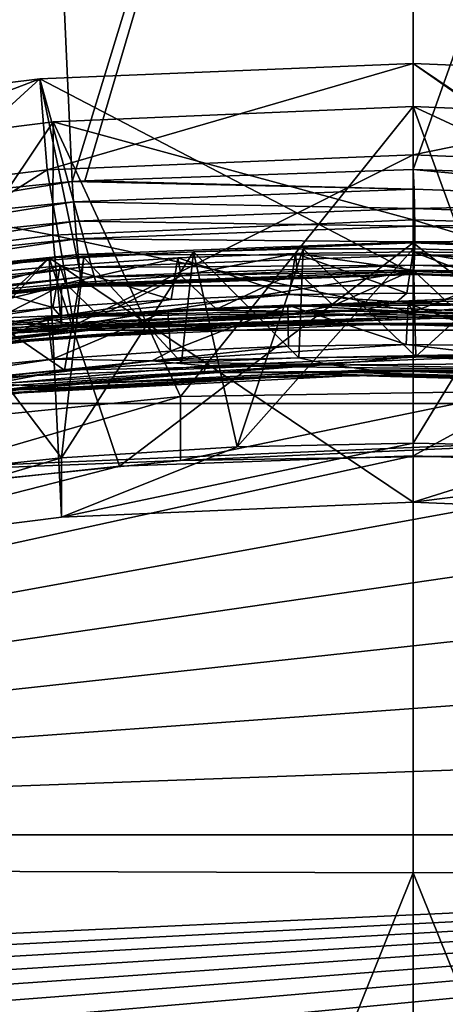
# Model space of a CAD drawing. Header units: metres. Extents: x -22 to 72, y -237 to 23.
# Tile 108 of 256: x -1.07 to 0.09, y -209.05 to -206.38. Entities that reach past the tile are written whole.
import ezdxf

# ---------------------------------------------------------------- set-up
doc = ezdxf.new("R2010")
doc.units = ezdxf.units.M
doc.layers.add('solid_509588_MEDIA_SW0001', color=7, linetype='CONTINUOUS')

msp = doc.modelspace()

# ---------------------------------------------------------------- linework, layer by layer
at = {"layer": 'solid_509588_MEDIA_SW0001'}
for points in [[(-2.690203, -202.120148, 291.405426), (-2.662854, -208.680145, 291.407227), (0, -202.125992, 291.443756)], [(-2.662854, -208.680145, 291.407227), (0, -208.688995, 291.443756), (0, -202.125992, 291.443756)], [(0, -202.125992, 291.443756), (2.671906, -208.680222, 291.406006), (2.698091, -202.120193, 291.404541)], [(0, -202.125992, 291.443756), (0, -208.688995, 291.443756), (2.671906, -208.680222, 291.406006)], [(-1.847379, -206.910583, 265.532288), (-2.110173, -203.798599, 265.408203), (-1.058999, -203.798325, 265.354279)], [(-1.780117, -206.901535, 265.527588), (-1.847379, -206.910583, 265.532288), (-1.058999, -203.798325, 265.354279)], [(-0.923151, -206.815353, 265.486755), (-1.780117, -206.901535, 265.527588), (-1.058999, -203.798325, 265.354279)], [(-0.923151, -206.815353, 265.486755), (-1.058999, -203.798325, 265.354279), (0, -203.798294, 265.349609)], [(-0.888824, -206.813019, 265.48587), (-0.923151, -206.815353, 265.486755), (0, -203.798294, 265.349609)], [(-0.888824, -206.813019, 265.48587), (0, -203.798294, 265.349609), (0, -206.782227, 265.482391)], [(0, -206.782227, 265.482391), (0, -203.798294, 265.349609), (1.059, -203.79834, 265.354279)], [(0.889024, -206.813034, 265.48587), (0, -206.782227, 265.482391), (1.059, -203.79834, 265.354279)], [(0, -206.495499, 269.872681), (-1.011018, -206.53688, 269.878479), (0, -207.064529, 265.823822)], [(-0.99054, -206.783615, 269.913177), (-1.011018, -206.53688, 269.878479), (0, -206.495499, 269.872681)], [(-0.99054, -206.783615, 269.913177), (0, -206.495499, 269.872681), (0, -206.743057, 269.907471)], [(0.85633, -207.094345, 265.826965), (0, -206.495499, 269.872681), (0, -207.064529, 265.823822)], [(0, -206.743057, 269.907471), (0, -206.495499, 269.872681), (1.011018, -206.53688, 269.878479)], [(0.889206, -207.096588, 265.82782), (1.011018, -206.53688, 269.878479), (0, -206.495499, 269.872681)], [(0.85633, -207.094345, 265.826965), (0.889206, -207.096588, 265.82782), (0, -206.495499, 269.872681)], [(-1.011018, -206.53688, 269.878479), (-2.016724, -206.661011, 269.895935), (-1.713928, -207.180054, 265.867615)], [(-1.975521, -206.905197, 269.930267), (-2.016724, -206.661011, 269.895935), (-1.011018, -206.53688, 269.878479)], [(-0.99054, -206.783615, 269.913177), (-1.975521, -206.905197, 269.930267), (-1.011018, -206.53688, 269.878479)], [(-1.011018, -206.53688, 269.878479), (-1.713928, -207.180054, 265.867615), (-0.894245, -207.096954, 265.827942)], [(-1.011018, -206.53688, 269.878479), (-0.857187, -207.094406, 265.826965), (0, -207.064529, 265.823822)], [(-1.011018, -206.53688, 269.878479), (-0.894245, -207.096954, 265.827942), (-0.857187, -207.094406, 265.826965)], [(0.99054, -206.783615, 269.913177), (0, -206.743057, 269.907471), (1.011018, -206.53688, 269.878479)], [(-0.629429, -207.39769, 274.543701), (-0.974722, -206.652908, 274.439026), (0, -206.611923, 274.433258)], [(0, -206.919312, 272.245972), (0, -206.611923, 274.433258), (-0.974722, -206.652908, 274.439026)], [(0.280786, -207.383011, 274.541626), (-0.629429, -207.39769, 274.543701), (0, -206.611923, 274.433258)], [(0.280786, -207.383011, 274.541626), (0, -206.611923, 274.433258), (0.974722, -206.652908, 274.439026)], [(0.709734, -206.941025, 272.249023), (0.974722, -206.652908, 274.439026), (0, -206.611923, 274.433258)], [(0.709734, -206.941025, 272.249023), (0, -206.611923, 274.433258), (0, -206.919312, 272.245972)], [(-1.535122, -207.488739, 274.556488), (-1.943911, -206.775787, 274.456299), (-0.974722, -206.652908, 274.439026)], [(-0.975268, -206.960342, 272.25174), (-0.974722, -206.652908, 274.439026), (-1.943911, -206.775787, 274.456299)], [(-0.629429, -207.39769, 274.543701), (-1.535122, -207.488739, 274.556488), (-0.974722, -206.652908, 274.439026)], [(-0.975268, -206.960342, 272.25174), (0, -206.919312, 272.245972), (-0.974722, -206.652908, 274.439026)], [(-0.918993, -207.205032, 270.477295), (-0.99054, -206.783615, 269.913177), (0, -206.743057, 269.907471)], [(-0.918993, -207.205032, 270.477295), (0, -206.743057, 269.907471), (0, -207.16861, 270.472198)], [(0, -207.16861, 270.472198), (0, -206.743057, 269.907471), (0.99054, -206.783615, 269.913177)], [(-0.975268, -206.960342, 272.25174), (-1.943911, -206.775787, 274.456299), (-1.943509, -207.08313, 272.269012)], [(0.002696, -206.835953, 265.48999), (-0.888824, -206.813019, 265.48587), (0, -206.782227, 265.482391)], [(0.914055, -206.869659, 265.494324), (0, -206.782227, 265.482391), (0.889024, -206.813034, 265.48587)], [(0.914055, -206.869659, 265.494324), (0.002696, -206.835953, 265.48999), (0, -206.782227, 265.482391)], [(-1.833225, -207.31424, 270.492645), (-1.975521, -206.905197, 269.930267), (-0.99054, -206.783615, 269.913177)], [(-1.833225, -207.31424, 270.492645), (-0.99054, -206.783615, 269.913177), (-0.918993, -207.205032, 270.477295)], [(0, -207.16861, 270.472198), (0.99054, -206.783615, 269.913177), (0.486927, -207.178818, 270.473633)], [(-1.839629, -206.965042, 265.539673), (-1.780117, -206.901535, 265.527588), (-0.923151, -206.815353, 265.486755)], [(-1.839629, -206.965042, 265.539673), (-0.923151, -206.815353, 265.486755), (-0.919265, -206.87001, 265.494446)], [(0.002696, -206.835953, 265.48999), (-0.923151, -206.815353, 265.486755), (-0.888824, -206.813019, 265.48587)], [(0.002696, -206.835953, 265.48999), (-0.919265, -206.87001, 265.494446), (-0.923151, -206.815353, 265.486755)], [(0.002696, -206.835953, 265.48999), (0.004223, -206.887955, 265.507385), (-0.919265, -206.87001, 265.494446)], [(0.914055, -206.869659, 265.494324), (0.004223, -206.887955, 265.507385), (0.002696, -206.835953, 265.48999)], [(-1.831163, -207.017151, 265.557007), (-1.839629, -206.965042, 265.539673), (-0.919265, -206.87001, 265.494446)], [(-1.831163, -207.017151, 265.557007), (-0.919265, -206.87001, 265.494446), (-0.915121, -206.922318, 265.512085)], [(0.004223, -206.887955, 265.507385), (-0.915121, -206.922318, 265.512085), (-0.919265, -206.87001, 265.494446)], [(0.004223, -206.887955, 265.507385), (0.004785, -206.936172, 265.534058), (-0.915121, -206.922318, 265.512085)], [(0.914055, -206.869659, 265.494324), (0.909935, -206.921967, 265.511963), (0.004223, -206.887955, 265.507385)], [(0.909935, -206.921967, 265.511963), (0.004785, -206.936172, 265.534058), (0.004223, -206.887955, 265.507385)], [(-1.8226, -207.065079, 265.583771), (-1.831163, -207.017151, 265.557007), (-0.915121, -206.922318, 265.512085)], [(-1.8226, -207.065079, 265.583771), (-0.915121, -206.922318, 265.512085), (-0.911015, -206.970474, 265.539063)], [(-0.975268, -206.960342, 272.25174), (0, -207.16954, 272.441498), (0, -206.919312, 272.245972)], [(0.004785, -206.936172, 265.534058), (-0.911015, -206.970474, 265.539063), (-0.915121, -206.922318, 265.512085)], [(0.004785, -206.936172, 265.534058), (0.004597, -206.978867, 265.569275), (-0.911015, -206.970474, 265.539063)], [(0.951974, -207.209595, 272.447113), (0, -206.919312, 272.245972), (0, -207.16954, 272.441498)], [(0.709734, -206.941025, 272.249023), (0, -206.919312, 272.245972), (0.951974, -207.209595, 272.447113)], [(0.905855, -206.970123, 265.53894), (0.004597, -206.978867, 265.569275), (0.004785, -206.936172, 265.534058)], [(0.909935, -206.921967, 265.511963), (0.905855, -206.970123, 265.53894), (0.004785, -206.936172, 265.534058)], [(-0.975268, -206.960342, 272.25174), (-1.943509, -207.08313, 272.269012), (-0.951974, -207.209595, 272.447113)], [(-0.975268, -206.960342, 272.25174), (-0.951974, -207.209595, 272.447113), (0, -207.16954, 272.441498)], [(-1.814233, -207.107208, 265.618988), (-1.8226, -207.065079, 265.583771), (-0.911015, -206.970474, 265.539063)], [(-1.814233, -207.107208, 265.618988), (-0.911015, -206.970474, 265.539063), (-0.907087, -207.012863, 265.574432)], [(-0.985584, -207.021759, 268.684357), (0, -206.9814, 268.67868), (-0.794472, -207.586716, 264.561829)], [(0, -207.684479, 268.777496), (0, -206.9814, 268.67868), (-0.985584, -207.021759, 268.684357)], [(0.004597, -206.978867, 265.569275), (-0.907087, -207.012863, 265.574432), (-0.911015, -206.970474, 265.539063)], [(0.004597, -206.978867, 265.569275), (0.003874, -207.014465, 265.611877), (-0.907087, -207.012863, 265.574432)], [(0, -206.9814, 268.67868), (0, -207.558365, 264.573273), (-0.794472, -207.586716, 264.561829)], [(0.985587, -207.021759, 268.684357), (0, -207.558365, 264.573273), (0, -206.9814, 268.67868)], [(0.951919, -207.724533, 268.783112), (0.985587, -207.021759, 268.684357), (0, -206.9814, 268.67868)], [(0, -207.684479, 268.777496), (0.951919, -207.724533, 268.783112), (0, -206.9814, 268.67868)], [(0.901952, -207.012512, 265.57431), (0.003874, -207.014465, 265.611877), (0.004597, -206.978867, 265.569275)], [(0.905855, -206.970123, 265.53894), (0.901952, -207.012512, 265.57431), (0.004597, -206.978867, 265.569275)], [(-0.985584, -207.021759, 268.684357), (-1.586738, -207.671799, 264.527466), (-1.964263, -207.142563, 268.701324)], [(-1.896882, -207.84436, 268.799957), (-0.985584, -207.021759, 268.684357), (-1.964263, -207.142563, 268.701324)], [(-1.896882, -207.84436, 268.799957), (-0.951922, -207.724533, 268.783112), (-0.985584, -207.021759, 268.684357)], [(-1.80635, -207.142075, 265.66153), (-1.814233, -207.107208, 265.618988), (-0.907087, -207.012863, 265.574432)], [(-1.80635, -207.142075, 265.66153), (-0.907087, -207.012863, 265.574432), (-0.903471, -207.048019, 265.617035)], [(-0.985584, -207.021759, 268.684357), (-0.794472, -207.586716, 264.561829), (-1.586738, -207.671799, 264.527466)], [(-1.336382, -207.057449, 270.146149), (-0.891874, -207.020828, 270.138092), (-0.951974, -207.564484, 269.921936)], [(-0.944017, -207.326752, 270.375061), (-0.891874, -207.020828, 270.138092), (-1.336382, -207.057449, 270.146149)], [(-0.951922, -207.724533, 268.783112), (0, -207.684479, 268.777496), (-0.985584, -207.021759, 268.684357)], [(-0.95512, -207.043671, 271.646698), (-0.940868, -207.091751, 271.296051), (-0.636934, -207.022385, 271.639496)], [(-0.95512, -207.043671, 271.646698), (-0.636934, -207.022385, 271.639496), (-0.655129, -207.134857, 271.594971)], [(-0.594841, -207.005676, 270.134033), (-0.476441, -207.534454, 269.917725), (-0.951974, -207.564484, 269.921936)], [(-0.891874, -207.020828, 270.138092), (-0.594841, -207.005676, 270.134033), (-0.951974, -207.564484, 269.921936)], [(-0.944017, -207.326752, 270.375061), (-0.626711, -207.305649, 270.367859), (-0.891874, -207.020828, 270.138092)], [(-0.636934, -207.022385, 271.639496), (-0.940868, -207.091751, 271.296051), (-0.62752, -207.071121, 271.289001)], [(0.003874, -207.014465, 265.611877), (-0.903471, -207.048019, 265.617035), (-0.907087, -207.012863, 265.574432)], [(0.003874, -207.014465, 265.611877), (0.002837, -207.041656, 265.660431), (-0.903471, -207.048019, 265.617035)], [(-0.626711, -207.305649, 270.367859), (-0.594841, -207.005676, 270.134033), (-0.891874, -207.020828, 270.138092)], [(-0.636934, -207.022385, 271.639496), (-0.335957, -207.121689, 271.588928), (-0.655129, -207.134857, 271.594971)], [(-0.636934, -207.022385, 271.639496), (-0.62752, -207.071121, 271.289001), (-0.31848, -207.009842, 271.633575)], [(-0.636934, -207.022385, 271.639496), (-0.31848, -207.009842, 271.633575), (-0.335957, -207.121689, 271.588928)], [(-0.31848, -207.009842, 271.633575), (-0.62752, -207.071121, 271.289001), (-0.313821, -207.05896, 271.283203)], [(-0.626711, -207.305649, 270.367859), (-0.309823, -207.293381, 270.361969), (-0.594841, -207.005676, 270.134033)], [(-0.594841, -207.005676, 270.134033), (-0.297486, -206.997955, 270.131042), (-0.476441, -207.534454, 269.917725)], [(-0.309823, -207.293381, 270.361969), (-0.297486, -206.997955, 270.131042), (-0.594841, -207.005676, 270.134033)], [(0, -206.99765, 270.12915), (0, -207.524445, 269.91629), (-0.476441, -207.534454, 269.917725)], [(-0.297486, -206.997955, 270.131042), (0, -206.99765, 270.12915), (-0.476441, -207.534454, 269.917725)], [(-0.31848, -207.009842, 271.633575), (-0.017117, -207.117355, 271.584167), (-0.335957, -207.121689, 271.588928)], [(-0.31848, -207.009842, 271.633575), (0, -207.055267, 271.278656), (0, -207.006042, 271.628937)], [(-0.31848, -207.009842, 271.633575), (0, -207.006042, 271.628937), (-0.017117, -207.117355, 271.584167)], [(-0.31848, -207.009842, 271.633575), (-0.313821, -207.05896, 271.283203), (0, -207.055267, 271.278656)], [(-0.309823, -207.293381, 270.361969), (0.007158, -207.289825, 270.3573), (-0.297486, -206.997955, 270.131042)], [(0.007158, -207.289825, 270.3573), (0, -206.99765, 270.12915), (-0.297486, -206.997955, 270.131042)], [(0.301584, -207.121872, 271.580688), (-0.017117, -207.117355, 271.584167), (0, -207.006042, 271.628937)], [(0.317974, -207.005615, 270.128235), (0, -207.524445, 269.91629), (0, -206.99765, 270.12915)], [(0.007158, -207.289825, 270.3573), (0.317974, -207.005615, 270.128235), (0, -206.99765, 270.12915)], [(0.476441, -207.534454, 269.917725), (0, -207.524445, 269.91629), (0.317974, -207.005615, 270.128235)], [(0, -207.006042, 271.628937), (0, -207.055267, 271.278656), (0.316586, -207.06015, 271.275269)], [(0.323524, -207.011124, 271.625488), (0, -207.006042, 271.628937), (0.316586, -207.06015, 271.275269)], [(0.301584, -207.121872, 271.580688), (0, -207.006042, 271.628937), (0.323524, -207.011124, 271.625488)], [(0.985587, -207.021759, 268.684357), (0.794473, -207.586716, 264.561829), (0, -207.558365, 264.573273)], [(0.89836, -207.047668, 265.616913), (0.002837, -207.041656, 265.660431), (0.003874, -207.014465, 265.611877)], [(0.901952, -207.012512, 265.57431), (0.89836, -207.047668, 265.616913), (0.003874, -207.014465, 265.611877)], [(0.007158, -207.289825, 270.3573), (0.324217, -207.294907, 270.353851), (0.317974, -207.005615, 270.128235)], [(-1.79922, -207.168503, 265.709869), (-1.80635, -207.142075, 265.66153), (-0.903471, -207.048019, 265.617035)], [(-1.79922, -207.168503, 265.709869), (-0.903471, -207.048019, 265.617035), (-0.90029, -207.074753, 265.665405)], [(-1.272939, -207.073715, 271.655182), (-1.253751, -207.12088, 271.304352), (-0.95512, -207.043671, 271.646698)], [(-1.272939, -207.073715, 271.655182), (-0.95512, -207.043671, 271.646698), (-0.974989, -207.156982, 271.602356)], [(-0.95512, -207.043671, 271.646698), (-1.253751, -207.12088, 271.304352), (-0.940868, -207.091751, 271.296051)], [(-0.95512, -207.043671, 271.646698), (-0.655129, -207.134857, 271.594971), (-0.974989, -207.156982, 271.602356)], [(0.002837, -207.041656, 265.660431), (-0.90029, -207.074753, 265.665405), (-0.903471, -207.048019, 265.617035)], [(0.002837, -207.041656, 265.660431), (0.001703, -207.059418, 265.713196), (-0.90029, -207.074753, 265.665405)], [(0.895202, -207.074402, 265.665283), (0.001703, -207.059418, 265.713196), (0.002837, -207.041656, 265.660431)], [(0.89836, -207.047668, 265.616913), (0.895202, -207.074402, 265.665283), (0.002837, -207.041656, 265.660431)], [(-1.793088, -207.185562, 265.76239), (-1.79922, -207.168503, 265.709869), (-0.90029, -207.074753, 265.665405)], [(-1.793088, -207.185562, 265.76239), (-0.90029, -207.074753, 265.665405), (-0.897653, -207.092163, 265.717865)], [(-1.336382, -207.057449, 270.146149), (-0.951974, -207.564484, 269.921936), (-1.425711, -207.614456, 269.928955)], [(-1.261855, -207.356796, 270.383545), (-0.944017, -207.326752, 270.375061), (-1.336382, -207.057449, 270.146149)], [(-1.272939, -207.073715, 271.655182), (-0.974989, -207.156982, 271.602356), (-1.294405, -207.188034, 271.611084)], [(-0.951974, -207.209595, 272.447113), (-0.951919, -207.098251, 273.239319), (0, -207.058212, 273.233704)], [(0, -207.16954, 272.441498), (-0.951974, -207.209595, 272.447113), (0, -207.058212, 273.233704)], [(0.951922, -207.098251, 273.239319), (0, -207.058212, 273.233704), (-0.951919, -207.098251, 273.239319)], [(-0.62752, -207.071121, 271.289001), (-0.940868, -207.091751, 271.296051), (-0.849686, -207.179672, 271.368011)], [(0.001703, -207.059418, 265.713196), (-0.897653, -207.092163, 265.717865), (-0.90029, -207.074753, 265.665405)], [(0.001703, -207.059418, 265.713196), (0.000687, -207.067123, 265.768311), (-0.897653, -207.092163, 265.717865)], [(0.000687, -207.067123, 265.768311), (-0.895648, -207.099655, 265.772675), (-0.897653, -207.092163, 265.717865)], [(-0.895648, -207.099655, 265.772675), (0, -207.064529, 265.823822), (-0.857187, -207.094406, 265.826965)], [(0.000687, -207.067123, 265.768311), (0, -207.064529, 265.823822), (-0.895648, -207.099655, 265.772675)], [(-0.62752, -207.071121, 271.289001), (-0.849686, -207.179672, 271.368011), (-0.532521, -207.161224, 271.361206)], [(-0.313821, -207.05896, 271.283203), (-0.62752, -207.071121, 271.289001), (-0.532521, -207.161224, 271.361206)], [(-0.313821, -207.05896, 271.283203), (-0.532521, -207.161224, 271.361206), (-0.215675, -207.15155, 271.355682)], [(-0.313821, -207.05896, 271.283203), (-0.215675, -207.15155, 271.355682), (0, -207.055267, 271.278656)], [(-0.215675, -207.15155, 271.355682), (0.101231, -207.150558, 271.351379), (0, -207.055267, 271.278656)], [(0.101231, -207.150558, 271.351379), (0.316586, -207.06015, 271.275269), (0, -207.055267, 271.278656)], [(0.951922, -207.098251, 273.239319), (0, -207.16954, 272.441498), (0, -207.058212, 273.233704)], [(0.000687, -207.067123, 265.768311), (0.85633, -207.094345, 265.826965), (0, -207.064529, 265.823822)], [(0.892583, -207.091812, 265.717773), (0.000687, -207.067123, 265.768311), (0.001703, -207.059418, 265.713196)], [(0.000687, -207.067123, 265.768311), (0.889206, -207.096588, 265.82782), (0.85633, -207.094345, 265.826965)], [(0.890595, -207.099304, 265.772552), (0.889206, -207.096588, 265.82782), (0.000687, -207.067123, 265.768311)], [(0.892583, -207.091812, 265.717773), (0.890595, -207.099304, 265.772552), (0.000687, -207.067123, 265.768311)], [(0.895202, -207.074402, 265.665283), (0.892583, -207.091812, 265.717773), (0.001703, -207.059418, 265.713196)], [(-1.943509, -207.08313, 272.269012), (-1.896955, -207.329422, 272.463959), (-0.951974, -207.209595, 272.447113)], [(-1.896955, -207.329422, 272.463959), (-1.896874, -207.218079, 273.256165), (-0.951919, -207.098251, 273.239319)], [(-0.951974, -207.209595, 272.447113), (-1.896955, -207.329422, 272.463959), (-0.951919, -207.098251, 273.239319)], [(0.951922, -207.098251, 273.239319), (-0.951919, -207.098251, 273.239319), (-1.896874, -207.218079, 273.256165)], [(1.896882, -207.218079, 273.256165), (0.951922, -207.098251, 273.239319), (-1.896874, -207.218079, 273.256165)], [(-1.788165, -207.192703, 265.817261), (-1.793088, -207.185562, 265.76239), (-0.897653, -207.092163, 265.717865)], [(-1.788165, -207.192703, 265.817261), (-0.897653, -207.092163, 265.717865), (-0.895648, -207.099655, 265.772675)], [(-1.788165, -207.192703, 265.817261), (-0.894245, -207.096954, 265.827942), (-1.713928, -207.180054, 265.867615)], [(-1.788165, -207.192703, 265.817261), (-0.895648, -207.099655, 265.772675), (-0.894245, -207.096954, 265.827942)], [(-0.940868, -207.091751, 271.296051), (-1.253751, -207.12088, 271.304352), (-1.167637, -207.207077, 271.376099)], [(-0.940868, -207.091751, 271.296051), (-1.167637, -207.207077, 271.376099), (-0.849686, -207.179672, 271.368011)], [(-0.895648, -207.099655, 265.772675), (-0.857187, -207.094406, 265.826965), (-0.894245, -207.096954, 265.827942)], [(0.951974, -207.209595, 272.447113), (0, -207.16954, 272.441498), (0.951922, -207.098251, 273.239319)], [(-0.955327, -207.17897, 271.589355), (-0.655129, -207.134857, 271.594971), (-0.335957, -207.121689, 271.588928)], [(-0.044005, -207.141037, 271.57196), (-0.955327, -207.17897, 271.589355), (-0.335957, -207.121689, 271.588928)], [(-0.044005, -207.141037, 271.57196), (-0.335957, -207.121689, 271.588928), (-0.017117, -207.117355, 271.584167)], [(-0.044005, -207.141037, 271.57196), (-0.017117, -207.117355, 271.584167), (0.301584, -207.121872, 271.580688)], [(-0.044005, -207.141037, 271.57196), (0.301584, -207.121872, 271.580688), (0.620539, -207.135239, 271.578369)], [(-0.955327, -207.17897, 271.589355), (-0.974989, -207.156982, 271.602356), (-0.655129, -207.134857, 271.594971)], [(-0.128786, -207.163025, 271.555298), (-0.955327, -207.17897, 271.589355), (-0.044005, -207.141037, 271.57196)], [(0, -207.16861, 270.472198), (-0.339077, -207.150253, 270.638733), (-0.664108, -207.163727, 270.644836)], [(-0.656578, -207.274811, 270.599792), (-0.664108, -207.163727, 270.644836), (-0.339077, -207.150253, 270.638733)], [(-0.337456, -207.261597, 270.593719), (-0.656578, -207.274811, 270.599792), (-0.339077, -207.150253, 270.638733)], [(-0.32484, -207.173172, 271.376068), (-0.215675, -207.15155, 271.355682), (-0.532521, -207.161224, 271.361206)], [(0, -207.16861, 270.472198), (-0.013778, -207.145889, 270.633881), (-0.339077, -207.150253, 270.638733)], [(-0.01856, -207.257233, 270.588959), (-0.339077, -207.150253, 270.638733), (-0.013778, -207.145889, 270.633881)], [(-0.01856, -207.257233, 270.588959), (-0.337456, -207.261597, 270.593719), (-0.339077, -207.150253, 270.638733)], [(-0.32484, -207.173172, 271.376068), (0.583534, -207.185013, 271.365784), (-0.215675, -207.15155, 271.355682)], [(0.583534, -207.185013, 271.365784), (0.101231, -207.150558, 271.351379), (-0.215675, -207.15155, 271.355682)], [(0.783494, -207.190643, 271.547119), (-0.128786, -207.163025, 271.555298), (-0.044005, -207.141037, 271.57196)], [(0.866985, -207.175262, 271.564728), (-0.044005, -207.141037, 271.57196), (0.620539, -207.135239, 271.578369)], [(0.783494, -207.190643, 271.547119), (-0.044005, -207.141037, 271.57196), (0.866985, -207.175262, 271.564728)], [(0.300052, -207.261688, 270.58548), (-0.01856, -207.257233, 270.588959), (-0.013778, -207.145889, 270.633881)], [(0, -207.16861, 270.472198), (0.311526, -207.15065, 270.630341), (-0.013778, -207.145889, 270.633881)], [(0.300052, -207.261688, 270.58548), (-0.013778, -207.145889, 270.633881), (0.311526, -207.15065, 270.630341)], [(0, -207.16861, 270.472198), (0.486927, -207.178818, 270.473633), (0.311526, -207.15065, 270.630341)], [(-1.873494, -207.291519, 271.617798), (-1.294405, -207.188034, 271.611084), (-0.974989, -207.156982, 271.602356)], [(-0.955327, -207.17897, 271.589355), (-1.873494, -207.291519, 271.617798), (-0.974989, -207.156982, 271.602356)], [(-1.042044, -207.207977, 271.573761), (-1.873494, -207.291519, 271.617798), (-0.955327, -207.17897, 271.589355)], [(-1.235658, -207.233551, 271.396729), (-0.32484, -207.173172, 271.376068), (-1.167637, -207.207077, 271.376099)], [(-0.833428, -207.213654, 271.409393), (-0.32484, -207.173172, 271.376068), (-1.235658, -207.233551, 271.396729)], [(-0.32484, -207.173172, 271.376068), (-0.849686, -207.179672, 271.368011), (-1.167637, -207.207077, 271.376099)], [(-0.128786, -207.163025, 271.555298), (-1.042044, -207.207977, 271.573761), (-0.955327, -207.17897, 271.589355)], [(-0.83553, -207.208862, 271.546478), (-1.042044, -207.207977, 271.573761), (-0.128786, -207.163025, 271.555298)], [(-0.918993, -207.205032, 270.477295), (-0.664108, -207.163727, 270.644836), (-0.988608, -207.186295, 270.652313)], [(-0.976225, -207.296951, 270.607178), (-0.988608, -207.186295, 270.652313), (-0.664108, -207.163727, 270.644836)], [(-0.656578, -207.274811, 270.599792), (-0.976225, -207.296951, 270.607178), (-0.664108, -207.163727, 270.644836)], [(-0.918993, -207.205032, 270.477295), (0, -207.16861, 270.472198), (-0.664108, -207.163727, 270.644836)], [(-0.32484, -207.173172, 271.376068), (-0.532521, -207.161224, 271.361206), (-0.849686, -207.179672, 271.368011)], [(0.073026, -207.180344, 271.530426), (-0.83553, -207.208862, 271.546478), (-0.128786, -207.163025, 271.555298)], [(-0.435993, -207.199615, 271.51297), (-0.83553, -207.208862, 271.546478), (0.073026, -207.180344, 271.530426)], [(-0.833428, -207.213654, 271.409393), (0.070215, -207.185303, 271.393463), (-0.32484, -207.173172, 271.376068)], [(0.471364, -207.202652, 271.501404), (-0.435993, -207.199615, 271.51297), (0.073026, -207.180344, 271.530426)], [(0.070215, -207.185303, 271.393463), (0.583534, -207.185013, 271.365784), (-0.32484, -207.173172, 271.376068)], [(0.073026, -207.180344, 271.530426), (-0.128786, -207.163025, 271.555298), (0.783494, -207.190643, 271.547119)], [(0.982134, -207.223862, 271.524475), (0.073026, -207.180344, 271.530426), (0.783494, -207.190643, 271.547119)], [(0.471364, -207.202652, 271.501404), (0.073026, -207.180344, 271.530426), (0.982134, -207.223862, 271.524475)], [(-1.042044, -207.207977, 271.573761), (-1.96257, -207.328232, 271.603394), (-1.873494, -207.291519, 271.617798)], [(-1.750258, -207.311371, 271.573425), (-1.96257, -207.328232, 271.603394), (-1.042044, -207.207977, 271.573761)], [(-1.833225, -207.31424, 270.492645), (-0.918993, -207.205032, 270.477295), (-1.634978, -207.258606, 270.671234)], [(-0.83553, -207.208862, 271.546478), (-1.750258, -207.311371, 271.573425), (-1.042044, -207.207977, 271.573761)], [(-1.346647, -207.269165, 271.535004), (-1.750258, -207.311371, 271.573425), (-0.83553, -207.208862, 271.546478)], [(-0.918993, -207.205032, 270.477295), (-1.312318, -207.217926, 270.661102), (-1.634978, -207.258606, 270.671234)], [(-0.435993, -207.199615, 271.51297), (-0.959714, -207.237213, 271.498108), (-1.346647, -207.269165, 271.535004)], [(-0.435993, -207.199615, 271.51297), (-1.346647, -207.269165, 271.535004), (-0.83553, -207.208862, 271.546478)], [(-0.918993, -207.205032, 270.477295), (-0.988608, -207.186295, 270.652313), (-1.312318, -207.217926, 270.661102)], [(-1.295522, -207.328033, 270.615875), (-1.312318, -207.217926, 270.661102), (-0.988608, -207.186295, 270.652313)], [(-0.976225, -207.296951, 270.607178), (-1.295522, -207.328033, 270.615875), (-0.988608, -207.186295, 270.652313)], [(-1.273229, -207.264206, 271.447113), (-0.364396, -207.200684, 271.426025), (-0.833428, -207.213654, 271.409393)], [(-0.974641, -207.240036, 271.466583), (-0.364396, -207.200684, 271.426025), (-1.273229, -207.264206, 271.447113)], [(-0.974641, -207.240036, 271.466583), (-0.475662, -207.208374, 271.482513), (-0.07093, -207.200439, 271.449005)], [(-0.974641, -207.240036, 271.466583), (-0.07093, -207.200439, 271.449005), (-0.364396, -207.200684, 271.426025)], [(-0.974641, -207.240036, 271.466583), (-0.950492, -207.237152, 271.49292), (-0.475662, -207.208374, 271.482513)], [(-0.435993, -207.199615, 271.51297), (-0.480291, -207.20787, 271.487549), (-0.959714, -207.237213, 271.498108)], [(-0.959714, -207.237213, 271.498108), (-0.480291, -207.20787, 271.487549), (-0.950492, -207.237152, 271.49292)], [(-0.480291, -207.20787, 271.487549), (-0.475662, -207.208374, 271.482513), (-0.950492, -207.237152, 271.49292)], [(-0.364396, -207.200684, 271.426025), (0.070215, -207.185303, 271.393463), (-0.833428, -207.213654, 271.409393)], [(-0.480291, -207.20787, 271.487549), (0, -207.198654, 271.479919), (-0.475662, -207.208374, 271.482513)], [(-0.435993, -207.199615, 271.51297), (0, -207.198654, 271.479919), (-0.480291, -207.20787, 271.487549)], [(-0.475662, -207.208374, 271.482513), (0, -207.198654, 271.479919), (0, -207.199341, 271.474976)], [(-0.07093, -207.200439, 271.449005), (-0.475662, -207.208374, 271.482513), (0, -207.199341, 271.474976)], [(0.471364, -207.202652, 271.501404), (0, -207.198654, 271.479919), (-0.435993, -207.199615, 271.51297)], [(-0.364396, -207.200684, 271.426025), (0.541694, -207.209305, 271.415253), (0.070215, -207.185303, 271.393463)], [(-0.07093, -207.200439, 271.449005), (0.541694, -207.209305, 271.415253), (-0.364396, -207.200684, 271.426025)], [(-0.07093, -207.200439, 271.449005), (0, -207.199341, 271.474976), (0.482416, -207.210403, 271.470184)], [(-0.07093, -207.200439, 271.449005), (0.482416, -207.210403, 271.470184), (0.83225, -207.232056, 271.441467)], [(-0.07093, -207.200439, 271.449005), (0.83225, -207.232056, 271.441467), (0.541694, -207.209305, 271.415253)], [(0, -207.198654, 271.479919), (0.482465, -207.209702, 271.475128), (0, -207.199341, 271.474976)], [(0.471364, -207.202652, 271.501404), (0.482465, -207.209702, 271.475128), (0, -207.198654, 271.479919)], [(0.482465, -207.209702, 271.475128), (0.482416, -207.210403, 271.470184), (0, -207.199341, 271.474976)], [(0.070215, -207.185303, 271.393463), (0.974381, -207.228104, 271.387482), (0.583534, -207.185013, 271.365784)], [(0.541694, -207.209305, 271.415253), (0.974381, -207.228104, 271.387482), (0.070215, -207.185303, 271.393463)], [(1.896882, -207.218079, 273.256165), (-1.896874, -207.218079, 273.256165), (-2.828429, -207.41687, 273.284119)], [(2.828438, -207.41687, 273.284119), (1.896882, -207.218079, 273.256165), (-2.828429, -207.41687, 273.284119)], [(-1.743154, -207.315109, 271.436096), (-0.833428, -207.213654, 271.409393), (-1.235658, -207.233551, 271.396729)], [(-1.273229, -207.264206, 271.447113), (-0.833428, -207.213654, 271.409393), (-1.743154, -207.315109, 271.436096)], [(-1.885224, -207.353317, 271.495087), (-1.423484, -207.285614, 271.506195), (-0.974641, -207.240036, 271.466583)], [(-1.885224, -207.353317, 271.495087), (-0.974641, -207.240036, 271.466583), (-1.273229, -207.264206, 271.447113)], [(-1.437241, -207.286636, 271.511566), (-0.959714, -207.237213, 271.498108), (-1.423484, -207.285614, 271.506195)], [(-1.346647, -207.269165, 271.535004), (-0.959714, -207.237213, 271.498108), (-1.437241, -207.286636, 271.511566)], [(-0.959714, -207.237213, 271.498108), (-0.950492, -207.237152, 271.49292), (-1.423484, -207.285614, 271.506195)], [(-0.974641, -207.240036, 271.466583), (-1.423484, -207.285614, 271.506195), (-0.950492, -207.237152, 271.49292)], [(-0.707468, -207.3013, 270.588348), (-0.337456, -207.261597, 270.593719), (-0.01856, -207.257233, 270.588959)], [(0.203083, -207.283035, 270.573792), (-0.707468, -207.3013, 270.588348), (-0.01856, -207.257233, 270.588959)], [(-0.707468, -207.3013, 270.588348), (-0.656578, -207.274811, 270.599792), (-0.337456, -207.261597, 270.593719)], [(0.203083, -207.283035, 270.573792), (-0.01856, -207.257233, 270.588959), (0.300052, -207.261688, 270.58548)], [(-0.707468, -207.3013, 270.588348), (-0.976225, -207.296951, 270.607178), (-0.656578, -207.274811, 270.599792)], [(-0.562281, -207.315079, 270.567535), (-0.707468, -207.3013, 270.588348), (0.203083, -207.283035, 270.573792)], [(0.349599, -207.308319, 270.554535), (-0.562281, -207.315079, 270.567535), (0.203083, -207.283035, 270.573792)], [(-0.227934, -207.310913, 270.379272), (0.007158, -207.289825, 270.3573), (-0.309823, -207.293381, 270.361969)], [(-0.227934, -207.310913, 270.379272), (0.680583, -207.330383, 270.370056), (0.007158, -207.289825, 270.3573)], [(0.680583, -207.330383, 270.370056), (0.324217, -207.294907, 270.353851), (0.007158, -207.289825, 270.3573)], [(-1.623334, -207.393265, 270.613708), (-1.295522, -207.328033, 270.615875), (-0.976225, -207.296951, 270.607178)], [(-0.707468, -207.3013, 270.588348), (-1.623334, -207.393265, 270.613708), (-0.976225, -207.296951, 270.607178)], [(-1.478436, -207.395416, 270.591187), (-1.623334, -207.393265, 270.613708), (-0.707468, -207.3013, 270.588348)], [(-0.562281, -207.315079, 270.567535), (-1.478436, -207.395416, 270.591187), (-0.707468, -207.3013, 270.588348)], [(-0.565354, -207.332687, 270.54541), (-1.478436, -207.395416, 270.591187), (-0.562281, -207.315079, 270.567535)], [(-1.138165, -207.363449, 270.398773), (-0.227934, -207.310913, 270.379272), (-0.944017, -207.326752, 270.375061)], [(-1.023015, -207.368576, 270.418823), (-0.227934, -207.310913, 270.379272), (-1.138165, -207.363449, 270.398773)], [(-1.023015, -207.368576, 270.418823), (-0.11863, -207.325226, 270.400726), (-0.227934, -207.310913, 270.379272)], [(-0.227934, -207.310913, 270.379272), (-0.626711, -207.305649, 270.367859), (-0.944017, -207.326752, 270.375061)], [(-0.227934, -207.310913, 270.379272), (-0.309823, -207.293381, 270.361969), (-0.626711, -207.305649, 270.367859)], [(0.34265, -207.325562, 270.53241), (-0.565354, -207.332687, 270.54541), (-0.562281, -207.315079, 270.567535)], [(0.34265, -207.325562, 270.53241), (-0.562281, -207.315079, 270.567535), (0.349599, -207.308319, 270.554535)], [(-0.11863, -207.325226, 270.400726), (0.680583, -207.330383, 270.370056), (-0.227934, -207.310913, 270.379272)], [(-0.565354, -207.332687, 270.54541), (-1.47763, -207.412872, 270.569), (-1.478436, -207.395416, 270.591187)], [(-1.068706, -207.37999, 270.531891), (-1.47763, -207.412872, 270.569), (-0.565354, -207.332687, 270.54541)], [(-1.138165, -207.363449, 270.398773), (-0.944017, -207.326752, 270.375061), (-1.261855, -207.356796, 270.383545)], [(-1.146533, -207.390823, 270.448303), (-0.238489, -207.337494, 270.428711), (-1.023015, -207.368576, 270.418823)], [(-1.06144, -207.387497, 270.473602), (-0.238489, -207.337494, 270.428711), (-1.146533, -207.390823, 270.448303)], [(-0.159782, -207.332855, 270.513153), (-1.068706, -207.37999, 270.531891), (-0.565354, -207.332687, 270.54541)], [(-0.963182, -207.377365, 270.50296), (-1.068706, -207.37999, 270.531891), (-0.159782, -207.332855, 270.513153)], [(-1.06144, -207.387497, 270.473602), (-0.157325, -207.341003, 270.455017), (-0.238489, -207.337494, 270.428711)], [(-0.482465, -207.348511, 270.487427), (-0.157325, -207.341003, 270.455017), (-1.06144, -207.387497, 270.473602)], [(-0.238489, -207.337494, 270.428711), (-0.11863, -207.325226, 270.400726), (-1.023015, -207.368576, 270.418823)], [(-0.482416, -207.347824, 270.492371), (-0.963182, -207.377365, 270.50296), (-0.159782, -207.332855, 270.513153)], [(-0.159782, -207.332855, 270.513153), (-0.565354, -207.332687, 270.54541), (0.34265, -207.325562, 270.53241)], [(-0.482465, -207.348511, 270.487427), (-0.482416, -207.347824, 270.492371), (0, -207.338516, 270.484711)], [(-0.482465, -207.348511, 270.487427), (0, -207.338516, 270.484711), (0, -207.339218, 270.479767)], [(-0.482465, -207.348511, 270.487427), (0, -207.339218, 270.479767), (-0.157325, -207.341003, 270.455017)], [(0, -207.338516, 270.484711), (-0.482416, -207.347824, 270.492371), (-0.159782, -207.332855, 270.513153)], [(-0.238489, -207.337494, 270.428711), (0.667759, -207.356064, 270.419342), (-0.11863, -207.325226, 270.400726)], [(-0.157325, -207.341003, 270.455017), (0.667759, -207.356064, 270.419342), (-0.238489, -207.337494, 270.428711)], [(0.747934, -207.357758, 270.504639), (-0.159782, -207.332855, 270.513153), (0.34265, -207.325562, 270.53241)], [(0, -207.338516, 270.484711), (-0.159782, -207.332855, 270.513153), (0.747934, -207.357758, 270.504639)], [(0, -207.339218, 270.479767), (0.480759, -207.350189, 270.474976), (-0.157325, -207.341003, 270.455017)], [(-0.157325, -207.341003, 270.455017), (0.745614, -207.365784, 270.446564), (0.667759, -207.356064, 270.419342)], [(0.480759, -207.350189, 270.474976), (0.745614, -207.365784, 270.446564), (-0.157325, -207.341003, 270.455017)], [(-0.11863, -207.325226, 270.400726), (0.78487, -207.353043, 270.3927), (0.680583, -207.330383, 270.370056)], [(0.667759, -207.356064, 270.419342), (0.78487, -207.353043, 270.3927), (-0.11863, -207.325226, 270.400726)], [(0.480061, -207.349472, 270.479919), (0, -207.338516, 270.484711), (0.747934, -207.357758, 270.504639)], [(0, -207.339218, 270.479767), (0, -207.338516, 270.484711), (0.480061, -207.349472, 270.479919)], [(0, -207.339218, 270.479767), (0.480061, -207.349472, 270.479919), (0.480759, -207.350189, 270.474976)], [(-1.934472, -207.485733, 270.447906), (-1.023015, -207.368576, 270.418823), (-1.138165, -207.363449, 270.398773)], [(-1.146533, -207.390823, 270.448303), (-1.023015, -207.368576, 270.418823), (-1.934472, -207.485733, 270.447906)], [(-0.963236, -207.378067, 270.498016), (-0.482465, -207.348511, 270.487427), (-1.06144, -207.387497, 270.473602)], [(-0.963236, -207.378067, 270.498016), (-0.963182, -207.377365, 270.50296), (-0.482465, -207.348511, 270.487427)], [(-0.482465, -207.348511, 270.487427), (-0.963182, -207.377365, 270.50296), (-0.482416, -207.347824, 270.492371)], [(-1.972787, -207.508011, 270.503204), (-1.06144, -207.387497, 270.473602), (-1.146533, -207.390823, 270.448303)], [(-1.441226, -207.427689, 270.511536), (-1.06144, -207.387497, 270.473602), (-1.972787, -207.508011, 270.503204)], [(-1.441226, -207.427689, 270.511536), (-1.441212, -207.427002, 270.516479), (-0.963182, -207.377365, 270.50296)], [(-1.441226, -207.427689, 270.511536), (-0.963182, -207.377365, 270.50296), (-0.963236, -207.378067, 270.498016)], [(-1.441226, -207.427689, 270.511536), (-0.963236, -207.378067, 270.498016), (-1.06144, -207.387497, 270.473602)], [(-0.963182, -207.377365, 270.50296), (-1.441212, -207.427002, 270.516479), (-1.068706, -207.37999, 270.531891)], [(-0.629339, -207.57164, 273.305847), (-0.629429, -207.39769, 274.543701), (0.280786, -207.383011, 274.541626)], [(-0.629339, -207.57164, 273.305847), (0.280786, -207.383011, 274.541626), (0.280746, -207.556976, 273.303802)], [(2.828438, -207.41687, 273.284119), (-2.828429, -207.41687, 273.284119), (-3.739367, -207.69313, 273.322937)], [(-0.629339, -207.57164, 273.305847), (2.828438, -207.41687, 273.284119), (-3.739367, -207.69313, 273.322937)], [(-1.535223, -207.66272, 273.318665), (-1.535122, -207.488739, 274.556488), (-0.629429, -207.39769, 274.543701)], [(-1.535223, -207.66272, 273.318665), (-0.629429, -207.39769, 274.543701), (-0.629339, -207.57164, 273.305847)], [(-0.629339, -207.57164, 273.305847), (0.280746, -207.556976, 273.303802), (2.828438, -207.41687, 273.284119)], [(-0.951922, -207.724533, 268.783112), (-0.476441, -207.534454, 269.917725), (0, -207.524445, 269.91629)], [(-0.951922, -207.724533, 268.783112), (0, -207.524445, 269.91629), (0, -207.684479, 268.777496)], [(0.476441, -207.534454, 269.917725), (0, -207.684479, 268.777496), (0, -207.524445, 269.91629)], [(-0.951922, -207.724533, 268.783112), (-0.951974, -207.564484, 269.921936), (-0.476441, -207.534454, 269.917725)], [(0.951974, -207.564484, 269.921936), (0, -207.684479, 268.777496), (0.476441, -207.534454, 269.917725)], [(-4.689734, -208.586166, 264.15802), (0, -207.558365, 264.573273), (0.794473, -207.586716, 264.561829)], [(-4.689734, -208.586166, 264.15802), (-0.794472, -207.586716, 264.561829), (0, -207.558365, 264.573273)], [(-1.535223, -207.66272, 273.318665), (-0.629339, -207.57164, 273.305847), (-3.739367, -207.69313, 273.322937)], [(-1.896882, -207.84436, 268.799957), (-1.425711, -207.614456, 269.928955), (-0.951974, -207.564484, 269.921936)], [(-1.896882, -207.84436, 268.799957), (-0.951974, -207.564484, 269.921936), (-0.951922, -207.724533, 268.783112)], [(0.951974, -207.564484, 269.921936), (0.951919, -207.724533, 268.783112), (0, -207.684479, 268.777496)], [(-4.689734, -208.586166, 264.15802), (0.794473, -207.586716, 264.561829), (1.586738, -207.671799, 264.527466)], [(-4.689734, -208.586166, 264.15802), (-1.586738, -207.671799, 264.527466), (-0.794472, -207.586716, 264.561829)], [(-4.689734, -208.586166, 264.15802), (1.586738, -207.671799, 264.527466), (2.374908, -207.813904, 264.470032)], [(-4.689734, -208.586166, 264.15802), (2.374908, -207.813904, 264.470032), (3.15651, -208.013351, 264.389465)], [(-4.689734, -208.586166, 264.15802), (3.15651, -208.013351, 264.389465), (3.928928, -208.270584, 264.285522)], [(-4.689734, -208.586166, 264.15802), (3.928928, -208.270584, 264.285522), (4.689734, -208.586166, 264.15802)], [(4.689734, -208.586166, 264.15802), (-4.095118, -209.037567, 260.946198), (-4.689734, -209.019806, 261.07251)], [(-4.689734, -208.586166, 264.15802), (4.689734, -208.586166, 264.15802), (-4.689734, -209.019806, 261.07251)], [(4.689734, -208.586166, 264.15802), (-3.505284, -209.053055, 260.835907), (-4.095118, -209.037567, 260.946198)], [(4.689734, -208.586166, 264.15802), (-2.919018, -209.066284, 260.741821), (-3.505284, -209.053055, 260.835907)], [(4.689734, -208.586166, 264.15802), (-2.33481, -209.077209, 260.664063), (-2.919018, -209.066284, 260.741821)], [(4.689734, -208.586166, 264.15802), (-1.751137, -209.085785, 260.602997), (-2.33481, -209.077209, 260.664063)], [(4.689734, -208.586166, 264.15802), (-1.167629, -209.091965, 260.559082), (-1.751137, -209.085785, 260.602997)], [(4.689734, -208.586166, 264.15802), (-0.583984, -209.095688, 260.532532), (-1.167629, -209.091965, 260.559082)], [(4.689734, -208.586166, 264.15802), (0, -209.096939, 260.523651), (-0.583984, -209.095688, 260.532532)], [(0.583996, -209.095688, 260.532532), (0, -209.096939, 260.523651), (4.689734, -208.586166, 264.15802)], [(-2.662854, -208.680145, 291.407227), (-2.628326, -215.240128, 291.409119), (0, -208.688995, 291.443756)], [(-2.628326, -215.240128, 291.409119), (0, -215.251984, 291.443756), (0, -208.688995, 291.443756)], [(0, -208.688995, 291.443756), (2.638489, -215.240234, 291.407562), (2.671906, -208.680222, 291.406006)], [(0, -208.688995, 291.443756), (0, -215.251984, 291.443756), (2.638489, -215.240234, 291.407562)]]:
    msp.add_3dface(points, dxfattribs=at)

doc.saveas('drawing.dxf')
